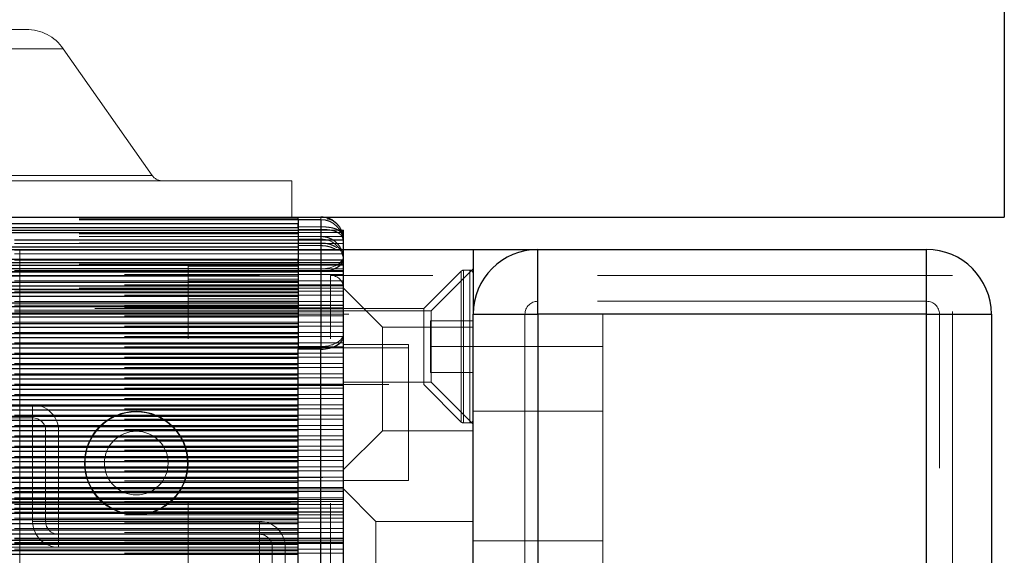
# Model space of a CAD drawing. Header units: millimetres. Extents: x 8 to 290, y 2 to 202.
# Tile 153 of 189: x 257.89 to 261.69, y 102.69 to 104.76. Entities that reach past the tile are written whole.
import ezdxf

# ---------------------------------------------------------------- set-up
doc = ezdxf.new("R2010")
doc.units = ezdxf.units.MM
doc.linetypes.add('HIDDEN', pattern=[1.905, 1.27, -0.635])
doc.styles.add('SLDTEXTSTYLE2', font='TXT', dxfattribs={"width": 0.605})
doc.dimstyles.new('SLDDIMSTYLE2', dxfattribs={"dimtxt": 2.568319, "dimasz": 3, "dimexe": 0, "dimexo": 0.0625, "dimgap": 0.64208, "dimtad": 1, "dimlfac": 20, "dimrnd": 1e-09, "dimzin": 12, "dimdsep": 46, "dimtxsty": 'SLDTEXTSTYLE2', "dimsah": 1, "dimcen": 0.09, "dimadec": 0, "dimazin": 3, "dimtfac": 1, "dimtofl": 0, "dimtmove": 0, "dimatfit": 3, "dimfxl": 1, "dimfrac": 2, "dimtolj": 1, "dimtzin": 12, "dimarcsym": 0})

# ---------------------------------------------------------------- blocks, each defined once
blk = doc.blocks.new('_D_11')
at = {"color": 7, "linetype": 'Continuous', "lineweight": 0}
blk.add_line((191.0416, 87.5654), (259.6416, 87.5654), dxfattribs=at)
at = {"color": 7, "linetype": 'Continuous', "lineweight": 18}
for points in [[(191.0416, 87.5654), (194.0416, 86.8154), (194.0416, 88.3154)], [(259.6416, 87.5654), (256.6416, 88.3154), (256.6416, 86.8154)]]:
    blk.add_solid(points, dxfattribs=at)
at = {"color": 7, "linetype": 'Continuous', "lineweight": 18, "insert": (221.4218, 90.976), "char_height": 2.64583, "attachment_point": 1, "style": 'SLDTEXTSTYLE2'}
blk.add_mtext('1372', dxfattribs=at)

msp = doc.modelspace()

# ---------------------------------------------------------------- linework, layer by layer
at = {"color": 7, "linetype": 'Continuous', "lineweight": 25}
for p, q in [((261.69158, 104.79727), (261.69158, 103.99727)), ((186.99158, 103.99727), (261.69158, 103.99727)), ((189.54158, 103.97227), (258.96658, 103.97227)), ((258.96658, 103.98727), (258.96658, 103.99727)), ((258.96658, 103.98727), (258.96658, 103.78727)), ((259.05408, 103.98727), (258.96658, 103.98727)), ((258.96658, 103.95727), (258.96658, 103.97227)), ((259.05408, 103.98727), (259.05408, 103.78727)), ((189.54158, 103.95727), (258.96658, 103.95727)), ((189.54158, 103.94727), (258.96658, 103.94727)), ((189.54158, 103.93727), (258.96658, 103.93727)), ((259.12757, 103.94727), (259.14158, 103.94727)), ((259.14158, 103.92227), (259.14158, 103.94727)), ((259.13864, 103.92227), (259.14158, 103.92227)), ((259.14158, 103.89977), (259.14158, 103.92227)), ((259.14158, 103.87227), (259.14158, 103.89977)), ((189.54158, 103.88227), (258.96658, 103.88227)), ((190.79158, 103.87227), (258.96658, 103.87227)), ((259.14158, 101.37227), (259.14158, 103.87227)), ((259.14158, 103.87227), (259.64158, 103.87227)), ((259.64158, 103.87227), (259.89158, 103.87227)), ((259.64158, 103.87227), (259.64158, 103.62227)), ((259.89158, 103.62227), (259.89158, 103.87227)), ((259.89158, 103.87227), (261.39158, 103.87227)), ((261.39158, 103.62227), (261.39158, 103.87227)), ((190.92328, 103.83477), (258.96658, 103.83477)), ((190.94158, 103.82227), (258.96658, 103.82227)), ((258.96658, 103.82227), (258.96658, 103.83477)), ((190.95406, 103.81227), (258.96658, 103.81227)), ((190.96842, 103.79899), (258.96658, 103.79899)), ((190.98021, 103.78635), (258.96658, 103.78635)), ((259.05408, 103.78727), (258.96658, 103.78727)), ((258.96658, 103.78727), (258.96658, 103.48727)), ((259.05408, 103.78727), (259.05408, 103.48727)), ((190.99244, 103.77111), (258.96658, 103.77111)), ((191.00855, 103.74647), (258.96658, 103.74647)), ((191.01656, 103.73129), (258.96658, 103.73129)), ((191.02199, 103.71928), (258.96658, 103.71928)), ((191.02692, 103.70663), (258.96658, 103.70663)), ((191.03184, 103.69138), (258.96658, 103.69138)), ((191.0376, 103.66673), (258.96658, 103.66673)), ((191.03986, 103.65155), (258.96658, 103.65155)), ((191.04154, 103.62691), (258.96658, 103.62691)), ((191.04158, 103.61167), (258.96658, 103.61167)), ((259.64158, 101.12227), (259.64158, 103.62227)), ((259.64158, 103.62227), (259.89158, 103.62227)), ((259.89158, 103.62227), (259.89158, 100.87227)), ((261.39158, 103.62227), (259.89158, 103.62227)), ((261.39158, 100.87227), (261.39158, 103.62227)), ((261.39158, 103.62227), (261.64158, 103.62227)), ((261.64158, 103.62227), (261.64158, 101.12227)), ((191.04158, 103.58702), (258.96658, 103.58702)), ((191.04158, 103.57183), (258.96658, 103.57183)), ((191.04158, 103.5472), (258.96658, 103.5472)), ((191.04158, 103.53196), (258.96658, 103.53196)), ((191.04158, 103.50731), (258.96658, 103.50731)), ((191.04158, 103.49212), (258.96658, 103.49212)), ((259.05408, 103.48727), (258.96658, 103.48727)), ((258.96658, 101.44727), (258.96658, 103.48727)), ((259.05408, 101.44727), (259.05408, 103.48727)), ((191.04158, 103.46748), (258.96658, 103.46748)), ((191.04158, 103.45224), (258.96658, 103.45224)), ((191.04158, 103.4276), (258.96658, 103.4276)), ((191.04158, 103.4124), (258.96658, 103.4124)), ((191.04158, 103.38777), (258.96658, 103.38777)), ((191.04158, 103.37253), (258.96658, 103.37253)), ((191.04158, 103.34789), (258.96658, 103.34789)), ((191.04158, 103.33269), (258.96658, 103.33269)), ((191.04158, 103.30805), (258.96658, 103.30805)), ((191.04158, 103.29282), (258.96658, 103.29282)), ((191.04158, 103.26818), (258.96658, 103.26818)), ((191.04158, 103.25297), (258.96658, 103.25297)), ((191.04158, 103.22834), (258.96658, 103.22834)), ((191.04158, 103.21311), (258.96658, 103.21311)), ((191.04158, 103.18847), (258.96658, 103.18847)), ((191.04158, 103.17326), (258.96658, 103.17326)), ((191.04158, 103.14862), (258.96658, 103.14862)), ((191.04158, 103.1334), (258.96658, 103.1334)), ((191.04158, 103.10876), (258.96658, 103.10876)), ((191.04158, 103.09355), (258.96658, 103.09355)), ((191.04158, 103.06891), (258.96658, 103.06891)), ((191.04158, 103.05369), (258.96658, 103.05369)), ((191.04158, 103.02905), (258.96658, 103.02905)), ((191.04158, 103.01383), (258.96658, 103.01383)), ((257.13498, 102.9892), (258.96658, 102.9892)), ((257.14152, 102.97397), (258.96658, 102.97397)), ((257.14158, 102.94933), (258.96658, 102.94933)), ((257.14158, 102.93412), (258.96658, 102.93412)), ((257.14158, 102.90948), (258.96658, 102.90948)), ((257.14158, 102.89426), (258.96658, 102.89426)), ((257.14158, 102.86962), (258.96658, 102.86962)), ((257.14158, 102.85441), (258.96658, 102.85441)), ((257.14158, 102.82977), (258.96658, 102.82977)), ((257.14158, 102.81455), (258.96658, 102.81455)), ((257.14158, 102.78991), (258.96658, 102.78991)), ((257.14158, 102.77469), (258.96658, 102.77469)), ((257.14158, 102.75006), (258.96658, 102.75006)), ((257.14158, 102.73484), (258.96658, 102.73484)), ((257.14365, 102.7102), (258.96658, 102.7102)), ((257.15111, 102.69498), (258.96658, 102.69498))]:
    msp.add_line(p, q, dxfattribs=at)
at = {"color": 7, "linetype": 'HIDDEN', "lineweight": 18}
for p, q in [((257.91658, 104.72227), (256.96658, 104.72227)), ((258.05993, 104.64765), (256.82323, 104.64765)), ((258.05993, 104.64765), (256.82323, 104.64765)), ((258.40237, 104.15859), (258.05993, 104.64765)), ((258.40237, 104.15859), (256.48079, 104.15859)), ((258.40237, 104.15859), (256.48079, 104.15859)), ((258.94158, 104.13727), (255.94158, 104.13727)), ((258.94158, 103.99727), (258.94158, 104.13727)), ((189.54158, 103.99434), (258.96658, 103.99434)), ((189.54158, 103.98935), (258.96658, 103.98935)), ((189.54158, 103.98642), (258.96658, 103.98642)), ((189.54158, 103.97227), (258.96658, 103.97227)), ((259.05408, 103.99727), (259.05408, 103.79727)), ((259.08844, 103.99024), (259.09755, 103.98571)), ((258.96658, 103.95727), (189.54158, 103.95727)), ((189.54158, 103.93227), (258.96658, 103.93227)), ((259.14158, 103.93727), (189.71658, 103.93727)), ((258.96658, 103.93727), (189.71658, 103.93727)), ((258.96658, 103.95977), (259.05408, 103.95977)), ((258.96658, 103.94977), (259.05408, 103.94977)), ((258.96658, 103.94727), (259.12757, 103.94727)), ((259.05408, 103.95977), (259.05408, 103.92227)), ((259.05408, 103.94977), (259.05408, 103.91227)), ((189.54158, 103.92227), (258.96658, 103.92227)), ((189.54158, 103.89727), (258.96658, 103.89727)), ((259.14158, 103.90977), (189.71658, 103.90977)), ((259.14158, 103.90764), (189.71658, 103.90764)), ((259.14158, 103.8949), (189.71658, 103.8949)), ((258.96658, 103.92227), (259.05408, 103.92227)), ((259.14158, 103.92227), (258.96658, 103.92227)), ((258.96658, 103.92227), (259.13864, 103.92227)), ((259.05408, 103.91227), (258.96658, 103.91227)), ((259.05408, 103.89727), (258.96658, 103.89727)), ((259.05408, 103.89727), (259.05408, 102.54232)), ((258.96658, 103.88227), (189.54158, 103.88227)), ((259.14158, 103.86962), (189.71658, 103.86962)), ((259.14158, 103.85504), (189.71658, 103.85504)), ((257.89158, 103.62227), (257.89158, 103.87227)), ((257.89158, 100.41227), (257.89158, 103.87227)), ((259.05408, 103.88727), (258.96658, 103.88727)), ((258.96658, 103.87227), (259.14158, 103.87227)), ((259.05408, 103.88727), (259.05408, 102.53232)), ((261.39158, 103.87227), (261.39158, 103.62227)), ((258.96658, 103.83477), (189.54158, 103.83477)), ((189.54158, 103.83227), (258.96658, 103.83227)), ((259.14158, 103.83227), (189.71658, 103.83227)), ((259.14158, 103.8304), (189.71658, 103.8304)), ((258.96658, 103.82227), (259.14158, 103.82227)), ((189.54158, 103.81525), (258.96658, 103.81525)), ((189.54158, 103.81227), (258.96658, 103.81227)), ((258.96658, 103.79899), (189.54158, 103.79899)), ((189.54158, 103.79727), (258.96658, 103.79727)), ((189.54158, 103.78727), (258.96658, 103.78727)), ((189.71658, 103.81518), (259.14158, 103.81518)), ((259.14158, 103.81227), (189.71658, 103.81227)), ((259.14158, 103.79054), (189.71658, 103.79054)), ((258.96658, 103.78727), (190.14158, 103.78727)), ((258.96658, 103.78727), (256.69928, 103.78727)), ((258.96658, 103.78727), (256.75741, 103.78727)), ((258.54158, 103.80727), (258.54158, 103.79727)), ((258.54158, 103.80727), (258.96658, 103.80727)), ((258.54158, 103.74727), (258.54158, 103.79727)), ((258.96658, 103.79727), (259.14158, 103.79727)), ((259.05408, 103.79727), (259.05408, 103.49727)), ((259.14158, 103.78727), (259.05408, 103.78727)), ((259.59592, 103.78861), (259.45158, 103.64427)), ((259.64158, 103.79727), (259.47908, 103.63477)), ((259.59592, 103.78804), (259.59592, 103.20651)), ((259.59592, 103.20651), (259.59592, 103.78804)), ((259.62908, 103.79227), (259.60476, 103.79227)), ((259.60476, 103.79169), (259.60476, 103.20285)), ((259.60476, 103.20285), (259.60476, 103.79169)), ((259.62908, 103.79169), (259.62908, 103.20285)), ((259.62908, 103.20285), (259.62908, 103.79169)), ((258.96658, 103.77111), (189.54158, 103.77111)), ((189.71658, 103.77533), (259.14158, 103.77533)), ((259.14158, 103.75069), (189.71658, 103.75069)), ((255.64158, 103.77227), (259.09158, 103.77227)), ((257.89158, 68.07227), (257.89158, 103.77227)), ((258.96658, 103.75727), (258.54158, 103.75727)), ((258.54158, 103.74727), (258.96658, 103.74727)), ((258.54158, 101.62227), (258.54158, 103.74727)), ((261.39158, 103.77227), (259.09158, 103.77227)), ((259.09158, 103.72227), (259.09158, 103.77227)), ((259.09158, 103.77227), (259.09158, 103.72227)), ((261.39158, 68.07227), (261.39158, 103.77227)), ((261.49158, 103.77227), (261.39158, 103.77227)), ((261.49158, 68.07227), (261.49158, 103.77227)), ((258.96658, 103.73129), (189.54158, 103.73129)), ((189.54158, 103.72227), (258.54158, 103.72227)), ((258.96658, 103.71928), (189.54158, 103.71928)), ((189.71658, 103.73547), (259.14158, 103.73547)), ((259.14158, 103.73227), (189.71658, 103.73227)), ((259.14158, 103.71083), (189.71658, 103.71083)), ((258.54158, 103.73227), (258.96658, 103.73227)), ((258.96658, 103.72227), (258.54158, 103.72227)), ((258.96658, 103.72227), (259.14158, 103.72227)), ((259.09158, 101.62227), (259.09158, 103.72227)), ((259.29158, 103.57227), (259.14158, 103.72227)), ((258.96658, 103.69138), (189.54158, 103.69138)), ((189.71658, 103.69561), (259.14158, 103.69561)), ((259.14158, 103.67098), (189.71658, 103.67098)), ((258.96658, 103.68227), (258.54158, 103.68227)), ((258.54158, 103.67227), (258.96658, 103.67227)), ((261.39158, 103.67227), (259.89158, 103.67227)), ((261.39158, 101.07227), (261.39158, 103.67227)), ((258.96658, 103.65155), (189.54158, 103.65155)), ((189.71658, 103.65576), (259.14158, 103.65576)), ((189.71658, 103.64727), (259.14158, 103.64727)), ((259.14158, 103.63727), (189.71658, 103.63727)), ((259.14158, 103.63112), (189.71658, 103.63112)), ((259.45158, 103.64427), (256.14158, 103.64427)), ((259.14158, 103.65727), (256.75741, 103.65727)), ((259.47908, 103.63477), (259.14158, 103.63477)), ((259.45158, 103.49727), (259.45158, 103.64427)), ((259.47908, 103.63477), (259.47908, 103.35977)), ((258.96658, 103.61167), (189.54158, 103.61167)), ((189.71658, 103.6159), (259.14158, 103.6159)), ((259.14158, 103.59126), (189.71658, 103.59126)), ((257.64158, 103.62227), (257.89158, 103.62227)), ((257.89158, 68.07227), (257.89158, 103.62227)), ((257.89158, 103.62227), (259.84158, 103.62227)), ((259.47658, 103.49727), (259.47658, 103.59727)), ((259.64158, 103.59727), (259.47658, 103.59727)), ((259.84158, 103.62227), (259.84158, 101.12227)), ((259.84158, 103.62227), (260.14158, 103.62227)), ((260.14158, 103.62227), (260.14158, 101.12227)), ((260.14158, 103.62227), (261.39158, 103.62227)), ((261.39158, 103.62227), (261.64158, 103.62227)), ((261.39158, 68.07227), (261.39158, 103.62227)), ((261.44158, 101.12227), (261.44158, 103.62227)), ((258.96658, 103.57183), (189.54158, 103.57183)), ((189.71658, 103.57604), (259.14158, 103.57604)), ((259.14158, 103.55141), (189.71658, 103.55141)), ((259.29158, 103.37227), (259.29158, 103.57227)), ((259.64158, 103.57227), (259.29158, 103.57227)), ((258.96658, 103.53196), (189.54158, 103.53196)), ((189.71658, 103.53619), (259.14158, 103.53619)), ((258.96658, 103.49212), (189.54158, 103.49212)), ((259.14158, 103.51155), (189.71658, 103.51155)), ((189.71658, 103.49633), (259.14158, 103.49633)), ((259.39158, 103.49227), (219.69158, 103.49227)), ((259.05408, 103.49727), (258.96658, 103.49727)), ((259.05408, 101.45727), (259.05408, 103.49727)), ((259.39158, 103.50477), (259.14158, 103.50477)), ((259.39158, 103.24227), (259.39158, 103.50477)), ((259.45158, 103.35027), (259.45158, 103.49727)), ((259.64158, 103.49727), (259.47658, 103.49727)), ((259.47658, 103.39727), (259.47658, 103.49727)), ((259.84158, 103.49727), (259.64158, 103.49727)), ((260.14158, 103.49727), (259.84158, 103.49727)), ((258.96658, 103.45224), (189.54158, 103.45224)), ((259.14158, 103.47169), (189.71658, 103.47169)), ((189.71658, 103.45648), (259.14158, 103.45648)), ((258.96658, 103.4124), (189.54158, 103.4124)), ((259.14158, 103.43184), (189.71658, 103.43184)), ((189.71658, 103.41662), (259.14158, 103.41662)), ((258.96658, 103.37253), (189.54158, 103.37253)), ((259.14158, 103.39198), (189.71658, 103.39198)), ((189.71658, 103.37676), (259.14158, 103.37676)), ((259.29158, 103.17227), (259.29158, 103.37227)), ((259.64158, 103.39727), (259.47658, 103.39727)), ((258.96658, 103.33269), (189.54158, 103.33269)), ((259.14158, 103.35212), (189.71658, 103.35212)), ((189.71658, 103.33691), (259.14158, 103.33691)), ((256.14158, 103.35027), (259.45158, 103.35027)), ((256.89158, 103.34727), (259.14158, 103.34727)), ((259.14158, 103.35977), (259.47908, 103.35977)), ((259.45158, 103.35027), (259.59592, 103.20593)), ((259.47908, 103.35977), (259.64158, 103.19727)), ((258.96658, 103.29282), (189.54158, 103.29282)), ((259.14158, 103.31227), (189.71658, 103.31227)), ((189.71658, 103.29705), (259.14158, 103.29705)), ((258.96658, 103.25297), (189.54158, 103.25297)), ((259.14158, 103.27241), (189.71658, 103.27241)), ((189.71658, 103.25719), (259.14158, 103.25719)), ((256.79158, 103.27227), (257.94158, 103.27227)), ((257.94158, 103.27227), (256.84158, 103.27227)), ((257.94158, 103.27227), (257.94158, 103.22227)), ((257.94158, 103.27227), (257.94158, 103.22227)), ((259.64158, 103.24727), (259.84158, 103.24727)), ((259.84158, 103.24727), (260.14158, 103.24727)), ((258.96658, 103.21311), (189.54158, 103.21311)), ((259.14158, 103.23255), (189.71658, 103.23255)), ((189.71658, 103.21734), (259.14158, 103.21734)), ((256.79158, 103.22227), (257.94158, 103.22227)), ((257.94158, 103.17227), (257.94158, 103.22227)), ((257.94158, 103.22227), (257.94158, 103.17227)), ((259.39158, 102.97977), (259.39158, 103.24227)), ((258.96658, 103.17326), (189.54158, 103.17326)), ((259.14158, 103.1927), (189.71658, 103.1927)), ((189.71658, 103.17748), (259.14158, 103.17748)), ((256.86434, 103.17227), (257.94158, 103.17227)), ((257.94158, 103.17227), (256.86658, 103.17227)), ((257.99158, 103.17227), (257.94158, 103.17227)), ((257.94158, 103.17227), (257.94158, 102.82227)), ((257.94158, 103.17227), (257.99158, 103.17227)), ((257.99158, 103.17227), (257.99158, 102.82227)), ((258.04158, 103.17227), (257.99158, 103.17227)), ((258.04158, 103.17227), (257.99158, 103.17227)), ((258.04158, 103.17227), (258.04158, 102.82227)), ((259.14158, 103.02227), (259.29158, 103.17227)), ((259.29158, 103.17227), (259.64158, 103.17227)), ((259.60476, 103.20227), (259.62908, 103.20227)), ((258.96658, 103.1334), (189.54158, 103.1334)), ((259.14158, 103.15284), (189.71658, 103.15284)), ((189.71658, 103.13762), (259.14158, 103.13762)), ((259.14158, 103.11299), (189.71658, 103.11299)), ((189.71658, 103.09777), (259.14158, 103.09777)), ((258.96658, 103.09355), (189.54158, 103.09355)), ((259.14158, 103.07313), (189.71658, 103.07313)), ((189.71658, 103.05791), (259.14158, 103.05791)), ((258.96658, 103.05369), (189.54158, 103.05369)), ((259.14158, 103.03327), (189.71658, 103.03327)), ((189.71658, 103.01805), (259.14158, 103.01805)), ((258.96658, 103.01383), (189.54158, 103.01383)), ((259.14158, 102.99342), (189.71658, 102.99342)), ((219.69158, 102.99227), (259.39158, 102.99227)), ((258.96658, 102.97397), (189.54158, 102.97397)), ((189.71658, 102.9782), (259.14158, 102.9782)), ((189.71658, 102.95356), (259.14158, 102.95356)), ((189.71658, 102.94727), (259.14158, 102.94727)), ((259.14158, 102.95356), (222.26322, 102.95356)), ((259.14158, 102.97977), (259.39158, 102.97977)), ((259.26658, 102.82227), (259.14158, 102.94727)), ((258.96658, 102.93412), (189.54158, 102.93412)), ((189.71658, 102.93834), (259.14158, 102.93834)), ((259.14158, 102.93727), (189.71658, 102.93727)), ((259.14158, 102.9137), (189.71658, 102.9137)), ((259.14158, 102.90727), (189.71658, 102.90727)), ((258.96658, 102.89426), (189.54158, 102.89426)), ((189.71658, 102.89849), (259.14158, 102.89849)), ((259.14158, 102.87385), (189.71658, 102.87385)), ((259.14158, 102.88727), (256.75741, 102.88727)), ((257.66658, 102.89727), (259.14158, 102.89727)), ((258.96658, 102.85441), (189.54158, 102.85441)), ((189.71658, 102.85863), (259.14158, 102.85863)), ((259.14158, 102.85727), (189.71658, 102.85727)), ((189.71658, 102.84727), (259.14158, 102.84727)), ((259.14158, 102.83399), (189.71658, 102.83399)), ((258.96658, 102.81455), (189.54158, 102.81455)), ((189.71658, 102.81877), (259.14158, 102.81877)), ((259.14158, 102.79413), (189.71658, 102.79413)), ((257.99158, 102.82227), (257.94158, 102.82227)), ((257.94158, 102.82227), (257.99158, 102.82227)), ((257.99158, 102.82227), (258.04158, 102.82227)), ((258.04158, 102.82227), (257.99158, 102.82227)), ((258.04158, 102.82227), (258.81658, 102.82227)), ((258.04158, 102.82227), (258.04158, 102.77227)), ((258.04158, 102.77227), (258.04158, 102.82227)), ((258.81658, 102.82227), (258.81658, 102.77227)), ((258.81658, 102.82227), (258.81658, 102.77227)), ((259.26658, 102.62227), (259.26658, 102.82227)), ((259.64158, 102.82227), (259.26658, 102.82227)), ((258.96658, 102.77469), (189.54158, 102.77469)), ((189.71658, 102.77891), (259.14158, 102.77891)), ((259.14158, 102.75727), (189.71658, 102.75727)), ((259.14158, 102.75428), (189.71658, 102.75428)), ((258.04158, 102.77227), (258.81658, 102.77227)), ((258.04158, 102.72227), (258.04158, 102.77227)), ((258.04158, 102.77227), (258.04158, 102.72227)), ((258.81658, 102.72227), (258.81658, 102.77227)), ((258.81658, 102.77227), (258.81658, 102.72227)), ((258.96658, 102.73484), (189.54158, 102.73484)), ((258.96658, 102.72227), (189.54158, 102.72227)), ((189.71658, 102.74727), (259.14158, 102.74727)), ((259.14158, 102.74025), (189.71658, 102.74025)), ((189.71658, 102.73906), (259.14158, 102.73906)), ((259.14158, 102.73727), (189.71658, 102.73727)), ((259.14158, 102.71442), (189.71658, 102.71442)), ((258.81658, 102.72227), (258.81658, 102.42227)), ((258.86658, 102.72227), (258.86658, 102.42227)), ((258.91658, 102.72227), (258.91658, 102.42227)), ((259.84158, 102.74727), (259.64158, 102.74727)), ((260.14158, 102.74727), (259.84158, 102.74727)), ((258.96658, 102.69498), (189.54158, 102.69498)), ((189.71658, 102.6992), (259.14158, 102.6992))]:
    msp.add_line(p, q, dxfattribs=at)
for radius in [0.2, 0.19793, 0.12293]:
    msp.add_circle((258.34158, 103.04727), radius, dxfattribs=at)
for centre, radius, start, end in [((257.91658, 104.54727), 0.175, 35, 90), ((258.44333, 104.18727), 0.05, 215, 270), ((259.05408, 103.82477), 0.0875, 0, 90), ((259.60476, 103.77977), 0.0125, 90, 135), ((259.62908, 103.77977), 0.0125, 360, 90), ((259.09158, 103.72227), 0.05, 0, 90), ((259.89158, 103.62227), 0.05, 90, 180), ((261.39158, 103.62227), 0.05, 0, 90), ((257.94158, 103.17227), 0.1, 360, 90), ((257.94158, 103.17227), 0.1, 360, 90), ((257.94158, 103.17227), 0.05, 0, 90), ((259.62908, 103.21477), 0.0125, 270, 0), ((259.60476, 103.21477), 0.0125, 225, 270), ((258.04158, 102.82227), 0.1, 180, 270), ((258.04158, 102.82227), 0.1, 180, 270), ((258.04158, 102.82227), 0.05, 180, 270), ((258.81658, 102.72227), 0.1, 360, 90), ((258.81658, 102.72227), 0.1, 0, 90), ((258.81658, 102.72227), 0.05, 0, 90)]:
    msp.add_arc(centre, radius, start, end, dxfattribs=at)
at = {"color": 7, "linetype": 'Continuous', "lineweight": 25}
for centre, radius, start, end in [((259.05408, 103.89977), 0.0875, 0, 90), ((259.89158, 103.62227), 0.25, 90, 180), ((261.39158, 103.62227), 0.25, 0, 90)]:
    msp.add_arc(centre, radius, start, end, dxfattribs=at)
at = {"color": 7, "linetype": 'HIDDEN', "lineweight": 18}
for centre, end_param in [((259.05408, 103.84922), 6.2831853), ((259.05408, 103.54922), 6.2831867)]:
    msp.add_ellipse(centre, major_axis=(0.0875, 0), ratio=0.5936331, start_param=4.712389, end_param=end_param, dxfattribs=at)
at = {"color": 7, "linetype": 'Continuous', "lineweight": 25}
for centre, end_param in [((259.05408, 103.83922), 6.2831853), ((259.05408, 103.53922), 6.2831867)]:
    msp.add_ellipse(centre, major_axis=(0.0875, 0), ratio=0.5936331, start_param=4.712389, end_param=end_param, dxfattribs=at)
msp.add_open_spline([(259.11595, 103.97164), (259.10744, 103.97853), (259.09427, 103.98919), (259.07187, 103.9962), (259.05986, 103.99692), (259.05408, 103.99727)], degree=3, knots=[0, 0, 0, 0, 0.4860657, 0.7523692, 1, 1, 1, 1], dxfattribs=at)
at = {"color": 7, "linetype": 'HIDDEN', "lineweight": 18}
for points in [[(259.05408, 103.95977), (259.05408, 103.96223), (259.05408, 103.96714), (259.05408, 103.9742), (259.05408, 103.98079), (259.05408, 103.98445), (259.05408, 103.98629)], [(259.05408, 103.94977), (259.05408, 103.95223), (259.05408, 103.95714), (259.05408, 103.9642), (259.05408, 103.97079), (259.05408, 103.97445), (259.05408, 103.97629)], [(259.05408, 103.91495), (259.05408, 103.91604), (259.05408, 103.91823), (259.05408, 103.9205), (259.05408, 103.922), (259.05408, 103.92218), (259.05408, 103.92227)], [(259.05408, 103.89727), (259.05408, 103.89891), (259.05408, 103.90218), (259.05408, 103.90689), (259.05408, 103.91128), (259.05408, 103.91373), (259.05408, 103.91495)], [(259.05408, 103.88727), (259.05408, 103.88891), (259.05408, 103.89218), (259.05408, 103.89689), (259.05408, 103.90128), (259.05408, 103.90373), (259.05408, 103.90495)]]:
    msp.add_open_spline(points, degree=3, dxfattribs=at)
for points, knots in [([(259.07835, 103.9895), (259.07836, 103.98953), (259.07839, 103.98971), (259.0787, 103.98992), (259.07954, 103.99023), (259.08135, 103.99028), (259.08949, 103.98918), (259.1024, 103.98324), (259.11764, 103.97111), (259.12482, 103.96093), (259.12882, 103.95528)], [0, 0, 0, 0, 0.0028918, 0.0157803, 0.030559, 0.0678517, 0.1175294, 0.4493357, 0.6941993, 1, 1, 1, 1]), ([(259.11595, 103.97164), (259.12317, 103.96255), (259.13493, 103.94774), (259.14087, 103.92533), (259.14139, 103.91396), (259.14158, 103.90977)], [0, 0, 0, 0, 0.5008441, 0.8162965, 1, 1, 1, 1]), ([(259.14158, 103.90977), (259.1405, 103.91751), (259.13901, 103.92813), (259.12965, 103.9404), (259.11951, 103.94835), (259.1055, 103.95405), (259.08968, 103.95761), (259.0728, 103.95943), (259.06013, 103.95966), (259.05408, 103.95977)], [0, 0, 0, 0, 0.2416037, 0.3312943, 0.4820064, 0.6244967, 0.7313388, 0.8718991, 1, 1, 1, 1]), ([(259.14158, 103.89977), (259.1405, 103.90751), (259.13901, 103.91813), (259.12965, 103.9304), (259.11951, 103.93835), (259.1055, 103.94405), (259.08968, 103.94761), (259.0728, 103.94943), (259.06013, 103.94966), (259.05408, 103.94977)], [0, 0, 0, 0, 0.2416037, 0.33129432, 0.48200637, 0.62449666, 0.73133878, 0.87189912, 1, 1, 1, 1]), ([(259.11595, 103.89664), (259.11162, 103.90052), (259.1033, 103.90797), (259.08786, 103.91602), (259.07139, 103.92129), (259.05979, 103.92195), (259.05408, 103.92227)], [0, 0, 0, 0, 0.26847058, 0.51548238, 0.76154798, 1, 1, 1, 1]), ([(259.05408, 103.89727), (259.05979, 103.89704), (259.07139, 103.89656), (259.08786, 103.89281), (259.1033, 103.88704), (259.11162, 103.88173), (259.11595, 103.87897)], [0, 0, 0, 0, 0.2384514, 0.484518, 0.7315473, 1, 1, 1, 1]), ([(259.11595, 103.89664), (259.1233, 103.88747), (259.13837, 103.86866), (259.14049, 103.84625), (259.14158, 103.83477)], [0, 0, 0, 0, 0.48785465, 1, 1, 1, 1]), ([(259.05408, 103.88727), (259.05979, 103.88704), (259.07139, 103.88656), (259.08786, 103.88281), (259.1033, 103.87704), (259.11162, 103.87173), (259.11595, 103.86897)], [0, 0, 0, 0, 0.2384514, 0.484518, 0.7315473, 1, 1, 1, 1])]:
    msp.add_open_spline(points, degree=3, knots=knots, dxfattribs=at)

# ---------------------------------------------------------------- dimensions: what is measured, and where the dimension line sits
at = {"color": 7, "linetype": 'Continuous', "lineweight": 18}
dim = msp.add_linear_dim(base=(259.64158, 87.56538), p1=(191.04158, 103.62227), p2=(259.64158, 103.62227), dimstyle='SLDDIMSTYLE2', dxfattribs=at)
dim.commit()
dim.dimension.update_dxf_attribs({"geometry": '_D_11', "text_midpoint": (225.34158, 87.56538), "dimtype": 160})

doc.saveas('drawing.dxf')
